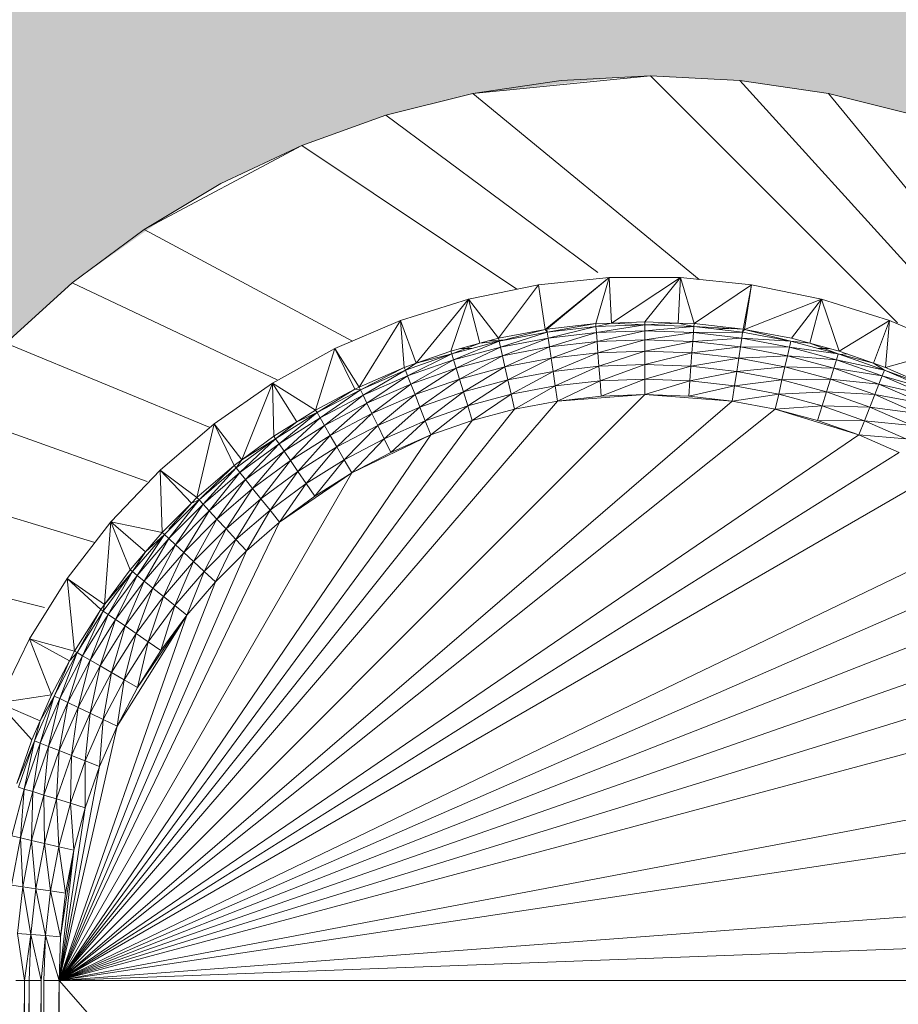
# Model space of a CAD drawing. Header units: metres. Extents: x -27.3 to 21, y -0.3 to 10.3.
# Tile 39 of 237: x 8.0191 to 8.0794, y 2.3929 to 2.4604. Entities that reach past the tile are written whole.
import ezdxf

# ---------------------------------------------------------------- set-up
doc = ezdxf.new("R2010")
doc.units = ezdxf.units.M
doc.layers.add('E-LITE-EQPM', color=7, linetype='Continuous', lineweight=5)
doc.layers.add('I-WALL', color=7, linetype='Continuous', lineweight=5)

# ---------------------------------------------------------------- blocks, each defined once
blk = doc.blocks.new('LUMINARIA TIPO TARTARUGA DE SOBREPOR - Areno _1 x LED Modul 840_ 500 lm_ 840_-2275436-FACHADA 03')
at = {"layer": 'E-LITE-EQPM'}
for p, q in [((13.27021, 2.456557), (13.258017, 2.455356)), ((13.27021, 2.456557), (13.264084, 2.456256)), ((13.276336, 2.456256), (13.27021, 2.456557)), ((13.27021, 2.456557), (13.287138, 2.439629)), ((13.264084, 2.456256), (13.258017, 2.455356)), ((13.276336, 2.456256), (13.282403, 2.455356)), ((13.276336, 2.456256), (13.29494, 2.43573)), ((13.252067, 2.453865), (13.258017, 2.455356)), ((13.258017, 2.455356), (13.273541, 2.442615)), ((13.282403, 2.455356), (13.288353, 2.453865)), ((13.282403, 2.455356), (13.33271, 2.394057)), ((13.252067, 2.453865), (13.246293, 2.451799)), ((13.252067, 2.453865), (13.266598, 2.443089)), ((13.246293, 2.451799), (13.235487, 2.446024)), ((13.240748, 2.449177), (13.246293, 2.451799)), ((13.246293, 2.451799), (13.261039, 2.441946)), ((13.240748, 2.449177), (13.235487, 2.446024)), ((13.235487, 2.446024), (13.230561, 2.44237)), ((13.235487, 2.446024), (13.249771, 2.438389)), ((13.230561, 2.44237), (13.226016, 2.438251)), ((13.230561, 2.44237), (13.244616, 2.435722)), ((13.267381, 2.442745), (13.262519, 2.44225)), ((13.267381, 2.442745), (13.262989, 2.439182)), ((13.263096, 2.439202), (13.267381, 2.442745)), ((13.266451, 2.43958), (13.267381, 2.442745)), ((13.267381, 2.442745), (13.272269, 2.442745)), ((13.267539, 2.439621), (13.267381, 2.442745)), ((13.267539, 2.439621), (13.272269, 2.442745)), ((13.269825, 2.439706), (13.272269, 2.442745)), ((13.272111, 2.439621), (13.272269, 2.442745)), ((13.277131, 2.44225), (13.272269, 2.442745)), ((13.273199, 2.43958), (13.272269, 2.442745)), ((13.257731, 2.441266), (13.262519, 2.44225)), ((13.259778, 2.438574), (13.262519, 2.44225)), ((13.262519, 2.44225), (13.262989, 2.439182)), ((13.277131, 2.44225), (13.273199, 2.43958)), ((13.276554, 2.439202), (13.277131, 2.44225)), ((13.277131, 2.44225), (13.276661, 2.439182)), ((13.281919, 2.441266), (13.277131, 2.44225)), ((13.253068, 2.439803), (13.257731, 2.441266)), ((13.254152, 2.436873), (13.257731, 2.441266)), ((13.256517, 2.437701), (13.257731, 2.441266)), ((13.259778, 2.438574), (13.257731, 2.441266)), ((13.257731, 2.441266), (13.258516, 2.438236)), ((13.281919, 2.441266), (13.276661, 2.439182)), ((13.281919, 2.441266), (13.279872, 2.438574)), ((13.281919, 2.441266), (13.281134, 2.438236)), ((13.286583, 2.439803), (13.281919, 2.441266)), ((13.283133, 2.437701), (13.281919, 2.441266)), ((13.253068, 2.439803), (13.248576, 2.437876)), ((13.253068, 2.439803), (13.250235, 2.435235)), ((13.25333, 2.436585), (13.253068, 2.439803)), ((13.253068, 2.439803), (13.254152, 2.436873)), ((13.267539, 2.439621), (13.269825, 2.439706)), ((13.269825, 2.439706), (13.272111, 2.439621)), ((13.269825, 2.439706), (13.269825, 2.439503)), ((13.286583, 2.439803), (13.283133, 2.437701)), ((13.286583, 2.439803), (13.285498, 2.436873)), ((13.286583, 2.439803), (13.28632, 2.436585)), ((13.291074, 2.437876), (13.286583, 2.439803)), ((13.259778, 2.438574), (13.262989, 2.439182)), ((13.259823, 2.438376), (13.262989, 2.439182)), ((13.263126, 2.439001), (13.259823, 2.438376)), ((13.263126, 2.439001), (13.259916, 2.43797)), ((13.263126, 2.439001), (13.262989, 2.439182)), ((13.263096, 2.439202), (13.266451, 2.43958)), ((13.263096, 2.439202), (13.263126, 2.439001)), ((13.266451, 2.43958), (13.263126, 2.439001)), ((13.263126, 2.439001), (13.266466, 2.439378)), ((13.263126, 2.439001), (13.263188, 2.438589)), ((13.263188, 2.438589), (13.266466, 2.439378)), ((13.263188, 2.438589), (13.266497, 2.438962)), ((13.263279, 2.437984), (13.266497, 2.438962)), ((13.266451, 2.43958), (13.267539, 2.439621)), ((13.266451, 2.43958), (13.266466, 2.439378)), ((13.267539, 2.439621), (13.266466, 2.439378)), ((13.266466, 2.439378), (13.269825, 2.439503)), ((13.266466, 2.439378), (13.266497, 2.438962)), ((13.269825, 2.439503), (13.266497, 2.438962)), ((13.269825, 2.439086), (13.266497, 2.438962)), ((13.266543, 2.438352), (13.266497, 2.438962)), ((13.266543, 2.438352), (13.269825, 2.439086)), ((13.267539, 2.439621), (13.269825, 2.439503)), ((13.272111, 2.439621), (13.269825, 2.439503)), ((13.269825, 2.439503), (13.273184, 2.439378)), ((13.269825, 2.439503), (13.269825, 2.439086)), ((13.273184, 2.439378), (13.269825, 2.439086)), ((13.269825, 2.439086), (13.273153, 2.438962)), ((13.269825, 2.439086), (13.269825, 2.438474)), ((13.273153, 2.438962), (13.269825, 2.438474)), ((13.273199, 2.43958), (13.272111, 2.439621)), ((13.272111, 2.439621), (13.273184, 2.439378)), ((13.273153, 2.438962), (13.273107, 2.438352)), ((13.273184, 2.439378), (13.273153, 2.438962)), ((13.273153, 2.438962), (13.276524, 2.439001)), ((13.273153, 2.438962), (13.276462, 2.438589)), ((13.273199, 2.43958), (13.273184, 2.439378)), ((13.276554, 2.439202), (13.273184, 2.439378)), ((13.273184, 2.439378), (13.276524, 2.439001)), ((13.276554, 2.439202), (13.273199, 2.43958)), ((13.275988, 2.439266), (13.274738, 2.439203)), ((13.276524, 2.439001), (13.276462, 2.438589)), ((13.276554, 2.439202), (13.276524, 2.439001)), ((13.276524, 2.439001), (13.276661, 2.439182)), ((13.279827, 2.438376), (13.276524, 2.439001)), ((13.279872, 2.438574), (13.276661, 2.439182)), ((13.279827, 2.438376), (13.276661, 2.439182)), ((13.256577, 2.437507), (13.259823, 2.438376)), ((13.2567, 2.437108), (13.259823, 2.438376)), ((13.259778, 2.438574), (13.258516, 2.438236)), ((13.258516, 2.438236), (13.259823, 2.438376)), ((13.260327, 2.438472), (13.259177, 2.438413)), ((13.259778, 2.438574), (13.259823, 2.438376)), ((13.259916, 2.43797), (13.259823, 2.438376)), ((13.259916, 2.43797), (13.263188, 2.438589)), ((13.260052, 2.437373), (13.263188, 2.438589)), ((13.263188, 2.438589), (13.263279, 2.437984)), ((13.266543, 2.438352), (13.263279, 2.437984)), ((13.263396, 2.437213), (13.266543, 2.438352)), ((13.266543, 2.438352), (13.269825, 2.438474)), ((13.266543, 2.438352), (13.266601, 2.437574)), ((13.269825, 2.438474), (13.266601, 2.437574)), ((13.269825, 2.438474), (13.269825, 2.437695)), ((13.269825, 2.438474), (13.273107, 2.438352)), ((13.269825, 2.437695), (13.273107, 2.438352)), ((13.273049, 2.437574), (13.273107, 2.438352)), ((13.276462, 2.438589), (13.273107, 2.438352)), ((13.273107, 2.438352), (13.276371, 2.437984)), ((13.276462, 2.438589), (13.276371, 2.437984)), ((13.279827, 2.438376), (13.276462, 2.438589)), ((13.276462, 2.438589), (13.279734, 2.43797)), ((13.279827, 2.438376), (13.279734, 2.43797)), ((13.281134, 2.438236), (13.279827, 2.438376)), ((13.279827, 2.438376), (13.283073, 2.437507)), ((13.281134, 2.438236), (13.279872, 2.438574)), ((13.226016, 2.438251), (13.239954, 2.432477)), ((13.248576, 2.437876), (13.244303, 2.435504)), ((13.248576, 2.437876), (13.24725, 2.433658)), ((13.249947, 2.435083), (13.248576, 2.437876)), ((13.248576, 2.437876), (13.250235, 2.435235)), ((13.254152, 2.436873), (13.256517, 2.437701)), ((13.256517, 2.437701), (13.258516, 2.438236)), ((13.256517, 2.437701), (13.256577, 2.437507)), ((13.258516, 2.438236), (13.256577, 2.437507)), ((13.259916, 2.43797), (13.2567, 2.437108)), ((13.25688, 2.436523), (13.259916, 2.43797)), ((13.257955, 2.437876), (13.257171, 2.437876)), ((13.260052, 2.437373), (13.259916, 2.43797)), ((13.260052, 2.437373), (13.263279, 2.437984)), ((13.260226, 2.436613), (13.263279, 2.437984)), ((13.263396, 2.437213), (13.263279, 2.437984)), ((13.266601, 2.437574), (13.269825, 2.437695)), ((13.26667, 2.436664), (13.269825, 2.437695)), ((13.269825, 2.436782), (13.269825, 2.437695)), ((13.269825, 2.437695), (13.273049, 2.437574)), ((13.273049, 2.437574), (13.276371, 2.437984)), ((13.276254, 2.437213), (13.276371, 2.437984)), ((13.279598, 2.437373), (13.276371, 2.437984)), ((13.276371, 2.437984), (13.279734, 2.43797)), ((13.279598, 2.437373), (13.279734, 2.43797)), ((13.283073, 2.437507), (13.279734, 2.43797)), ((13.28295, 2.437108), (13.279734, 2.43797)), ((13.283133, 2.437701), (13.281134, 2.438236)), ((13.281134, 2.438236), (13.283073, 2.437507)), ((13.282479, 2.437876), (13.281695, 2.437876)), ((13.283133, 2.437701), (13.285498, 2.436873)), ((13.291074, 2.437876), (13.28632, 2.436585)), ((13.253404, 2.436396), (13.256577, 2.437507)), ((13.253557, 2.436008), (13.256577, 2.437507)), ((13.253557, 2.436008), (13.2567, 2.437108)), ((13.25378, 2.435439), (13.2567, 2.437108)), ((13.254152, 2.436873), (13.256577, 2.437507)), ((13.2567, 2.437108), (13.256577, 2.437507)), ((13.25688, 2.436523), (13.2567, 2.437108)), ((13.25688, 2.436523), (13.260052, 2.437373)), ((13.260052, 2.437373), (13.25711, 2.435778)), ((13.260052, 2.437373), (13.260226, 2.436613)), ((13.263396, 2.437213), (13.260226, 2.436613)), ((13.263396, 2.437213), (13.260429, 2.435723)), ((13.263396, 2.437213), (13.266601, 2.437574)), ((13.263396, 2.437213), (13.263532, 2.43631)), ((13.266601, 2.437574), (13.263532, 2.43631)), ((13.266601, 2.437574), (13.26667, 2.436664)), ((13.269825, 2.436782), (13.273049, 2.437574)), ((13.272981, 2.436664), (13.273049, 2.437574)), ((13.272981, 2.436664), (13.276254, 2.437213)), ((13.276254, 2.437213), (13.273049, 2.437574)), ((13.276254, 2.437213), (13.276118, 2.43631)), ((13.276254, 2.437213), (13.279598, 2.437373)), ((13.279424, 2.436613), (13.276254, 2.437213)), ((13.279424, 2.436613), (13.279598, 2.437373)), ((13.279598, 2.437373), (13.28295, 2.437108)), ((13.279598, 2.437373), (13.28277, 2.436523)), ((13.28295, 2.437108), (13.28277, 2.436523)), ((13.283073, 2.437507), (13.28295, 2.437108)), ((13.28295, 2.437108), (13.286246, 2.436396)), ((13.28295, 2.437108), (13.286094, 2.436008)), ((13.283073, 2.437507), (13.286246, 2.436396)), ((13.283073, 2.437507), (13.285498, 2.436873)), ((13.283701, 2.437502), (13.283073, 2.43747)), ((13.25333, 2.436585), (13.250235, 2.435235)), ((13.25333, 2.436585), (13.250323, 2.435052)), ((13.250323, 2.435052), (13.253404, 2.436396)), ((13.253404, 2.436396), (13.250504, 2.434677)), ((13.25333, 2.436585), (13.254152, 2.436873)), ((13.25333, 2.436585), (13.253404, 2.436396)), ((13.254152, 2.436873), (13.253404, 2.436396)), ((13.253404, 2.436396), (13.253557, 2.436008)), ((13.25688, 2.436523), (13.25378, 2.435439)), ((13.25688, 2.436523), (13.254065, 2.434713)), ((13.25688, 2.436523), (13.25711, 2.435778)), ((13.260226, 2.436613), (13.25711, 2.435778)), ((13.260226, 2.436613), (13.257379, 2.434906)), ((13.260226, 2.436613), (13.260429, 2.435723)), ((13.260429, 2.435723), (13.263532, 2.43631)), ((13.260653, 2.434744), (13.263532, 2.43631)), ((13.263532, 2.43631), (13.26667, 2.436664)), ((13.263532, 2.43631), (13.263681, 2.435317)), ((13.263681, 2.435317), (13.26667, 2.436664)), ((13.269825, 2.436782), (13.26667, 2.436664)), ((13.266745, 2.435662), (13.26667, 2.436664)), ((13.266745, 2.435662), (13.269825, 2.436782)), ((13.269825, 2.436782), (13.272981, 2.436664)), ((13.269825, 2.436782), (13.269825, 2.435777)), ((13.272981, 2.436664), (13.269825, 2.435777)), ((13.272981, 2.436664), (13.272905, 2.435662)), ((13.272905, 2.435662), (13.276118, 2.43631)), ((13.272981, 2.436664), (13.276118, 2.43631)), ((13.276118, 2.43631), (13.275969, 2.435317)), ((13.279424, 2.436613), (13.276118, 2.43631)), ((13.276118, 2.43631), (13.279221, 2.435723)), ((13.279424, 2.436613), (13.279221, 2.435723)), ((13.279424, 2.436613), (13.28277, 2.436523)), ((13.279424, 2.436613), (13.28254, 2.435778)), ((13.28277, 2.436523), (13.28254, 2.435778)), ((13.28277, 2.436523), (13.28587, 2.435439)), ((13.28277, 2.436523), (13.286094, 2.436008)), ((13.286246, 2.436396), (13.285498, 2.436873)), ((13.28632, 2.436585), (13.285498, 2.436873)), ((13.286246, 2.436396), (13.286094, 2.436008)), ((13.289415, 2.435235), (13.286246, 2.436396)), ((13.289327, 2.435052), (13.286246, 2.436396)), ((13.289415, 2.435235), (13.28632, 2.436585)), ((13.253557, 2.436008), (13.250504, 2.434677)), ((13.253557, 2.436008), (13.25077, 2.434125)), ((13.253557, 2.436008), (13.25378, 2.435439)), ((13.254065, 2.434713), (13.25711, 2.435778)), ((13.254398, 2.433863), (13.25711, 2.435778)), ((13.257379, 2.434906), (13.25711, 2.435778)), ((13.260429, 2.435723), (13.257379, 2.434906)), ((13.257675, 2.433946), (13.260429, 2.435723)), ((13.260653, 2.434744), (13.260429, 2.435723)), ((13.266745, 2.435662), (13.263681, 2.435317)), ((13.263838, 2.434277), (13.266745, 2.435662)), ((13.266745, 2.435662), (13.269825, 2.435777)), ((13.266823, 2.434613), (13.266745, 2.435662)), ((13.266823, 2.434613), (13.269825, 2.435777)), ((13.269825, 2.434726), (13.269825, 2.435777)), ((13.269825, 2.435777), (13.272905, 2.435662)), ((13.269825, 2.434726), (13.272905, 2.435662)), ((13.272905, 2.435662), (13.272827, 2.434613)), ((13.272905, 2.435662), (13.275969, 2.435317)), ((13.279221, 2.435723), (13.275969, 2.435317)), ((13.279221, 2.435723), (13.278997, 2.434744)), ((13.28254, 2.435778), (13.279221, 2.435723)), ((13.279221, 2.435723), (13.282271, 2.434906)), ((13.28254, 2.435778), (13.282271, 2.434906)), ((13.28587, 2.435439), (13.28254, 2.435778)), ((13.28254, 2.435778), (13.285585, 2.434713)), ((13.28587, 2.435439), (13.286094, 2.436008)), ((13.289327, 2.435052), (13.286094, 2.436008)), ((13.286094, 2.436008), (13.289146, 2.434677)), ((13.244303, 2.435504), (13.240291, 2.432712)), ((13.244303, 2.435504), (13.2422, 2.430244)), ((13.244391, 2.431861), (13.244303, 2.435504)), ((13.244303, 2.435504), (13.24725, 2.433658)), ((13.244303, 2.435504), (13.245959, 2.432846)), ((13.249947, 2.435083), (13.24725, 2.433658)), ((13.249947, 2.435083), (13.247352, 2.433482)), ((13.247352, 2.433482), (13.250323, 2.435052)), ((13.24756, 2.433121), (13.250323, 2.435052)), ((13.249947, 2.435083), (13.250235, 2.435235)), ((13.249947, 2.435083), (13.250323, 2.435052)), ((13.250323, 2.435052), (13.250235, 2.435235)), ((13.250323, 2.435052), (13.250504, 2.434677)), ((13.25077, 2.434125), (13.25378, 2.435439)), ((13.251108, 2.433423), (13.25378, 2.435439)), ((13.254065, 2.434713), (13.25378, 2.435439)), ((13.260653, 2.434744), (13.263681, 2.435317)), ((13.260887, 2.433718), (13.263681, 2.435317)), ((13.263838, 2.434277), (13.263681, 2.435317)), ((13.275969, 2.435317), (13.272827, 2.434613)), ((13.275812, 2.434277), (13.275969, 2.435317)), ((13.275969, 2.435317), (13.278997, 2.434744)), ((13.28587, 2.435439), (13.285585, 2.434713)), ((13.28888, 2.434125), (13.28587, 2.435439)), ((13.28587, 2.435439), (13.289146, 2.434677)), ((13.229656, 2.394557), (13.269825, 2.434726)), ((13.275812, 2.434277), (13.229656, 2.394557)), ((13.229656, 2.394557), (13.263838, 2.434277)), ((13.24756, 2.433121), (13.250504, 2.434677)), ((13.250504, 2.434677), (13.247866, 2.432591)), ((13.25077, 2.434125), (13.250504, 2.434677)), ((13.251108, 2.433423), (13.254065, 2.434713)), ((13.251504, 2.4326), (13.254065, 2.434713)), ((13.254065, 2.434713), (13.254398, 2.433863)), ((13.254398, 2.433863), (13.257379, 2.434906)), ((13.254766, 2.432928), (13.257379, 2.434906)), ((13.257675, 2.433946), (13.257379, 2.434906)), ((13.257675, 2.433946), (13.260653, 2.434744)), ((13.257985, 2.432941), (13.260653, 2.434744)), ((13.260653, 2.434744), (13.260887, 2.433718)), ((13.263838, 2.434277), (13.260887, 2.433718)), ((13.263838, 2.434277), (13.269825, 2.434726)), ((13.263838, 2.434277), (13.266823, 2.434613)), ((13.266823, 2.434613), (13.269825, 2.434726)), ((13.275812, 2.434277), (13.269825, 2.434726)), ((13.269825, 2.434726), (13.272827, 2.434613)), ((13.275812, 2.434277), (13.272827, 2.434613)), ((13.275812, 2.434277), (13.278997, 2.434744)), ((13.275812, 2.434277), (13.278763, 2.433718)), ((13.278763, 2.433718), (13.278997, 2.434744)), ((13.278997, 2.434744), (13.282271, 2.434906)), ((13.281975, 2.433946), (13.278997, 2.434744)), ((13.281975, 2.433946), (13.282271, 2.434906)), ((13.285252, 2.433863), (13.282271, 2.434906)), ((13.282271, 2.434906), (13.285585, 2.434713)), ((13.285252, 2.433863), (13.285585, 2.434713)), ((13.28888, 2.434125), (13.285585, 2.434713)), ((13.288542, 2.433423), (13.285585, 2.434713)), ((13.221897, 2.433706), (13.235698, 2.428768)), ((13.278763, 2.433718), (13.229656, 2.394557)), ((13.229656, 2.394557), (13.260887, 2.433718)), ((13.24725, 2.433658), (13.245959, 2.432846)), ((13.247352, 2.433482), (13.24725, 2.433658)), ((13.25077, 2.434125), (13.247866, 2.432591)), ((13.25077, 2.434125), (13.248256, 2.431915)), ((13.251108, 2.433423), (13.25077, 2.434125)), ((13.251504, 2.4326), (13.254398, 2.433863)), ((13.25194, 2.431695), (13.254398, 2.433863)), ((13.254766, 2.432928), (13.254398, 2.433863)), ((13.254766, 2.432928), (13.257675, 2.433946)), ((13.25515, 2.431949), (13.257675, 2.433946)), ((13.257675, 2.433946), (13.257985, 2.432941)), ((13.257985, 2.432941), (13.260887, 2.433718)), ((13.278763, 2.433718), (13.281975, 2.433946)), ((13.278763, 2.433718), (13.2845, 2.431949)), ((13.278763, 2.433718), (13.281665, 2.432941)), ((13.281975, 2.433946), (13.281665, 2.432941)), ((13.281975, 2.433946), (13.284885, 2.432928)), ((13.281975, 2.433946), (13.285252, 2.433863)), ((13.284885, 2.432928), (13.285252, 2.433863)), ((13.285252, 2.433863), (13.288146, 2.4326)), ((13.285252, 2.433863), (13.288542, 2.433423)), ((13.229656, 2.394557), (13.257985, 2.432941)), ((13.247352, 2.433482), (13.244506, 2.431693)), ((13.244741, 2.431349), (13.247352, 2.433482)), ((13.244741, 2.431349), (13.24756, 2.433121)), ((13.245085, 2.430843), (13.24756, 2.433121)), ((13.247352, 2.433482), (13.245959, 2.432846)), ((13.247352, 2.433482), (13.24756, 2.433121)), ((13.24756, 2.433121), (13.247866, 2.432591)), ((13.251108, 2.433423), (13.248256, 2.431915)), ((13.248712, 2.431125), (13.251108, 2.433423)), ((13.251108, 2.433423), (13.251504, 2.4326)), ((13.25194, 2.431695), (13.254766, 2.432928)), ((13.252396, 2.430748), (13.254766, 2.432928)), ((13.25515, 2.431949), (13.254766, 2.432928)), ((13.25515, 2.431949), (13.257985, 2.432941)), ((13.2845, 2.431949), (13.281665, 2.432941)), ((13.284885, 2.432928), (13.281665, 2.432941)), ((13.284885, 2.432928), (13.2845, 2.431949)), ((13.284885, 2.432928), (13.288146, 2.4326)), ((13.284885, 2.432928), (13.28771, 2.431695)), ((13.236582, 2.429528), (13.240291, 2.432712)), ((13.239115, 2.427654), (13.240291, 2.432712)), ((13.241675, 2.429856), (13.240291, 2.432712)), ((13.240291, 2.432712), (13.2422, 2.430244)), ((13.244391, 2.431861), (13.245959, 2.432846)), ((13.244506, 2.431693), (13.245959, 2.432846)), ((13.245085, 2.430843), (13.247866, 2.432591)), ((13.245525, 2.430199), (13.247866, 2.432591)), ((13.247866, 2.432591), (13.248256, 2.431915)), ((13.248712, 2.431125), (13.251504, 2.4326)), ((13.249215, 2.430255), (13.251504, 2.4326)), ((13.25194, 2.431695), (13.251504, 2.4326)), ((13.229656, 2.394557), (13.25515, 2.431949)), ((13.229656, 2.394557), (13.2845, 2.431949)), ((13.241801, 2.429697), (13.244506, 2.431693)), ((13.242061, 2.429371), (13.244506, 2.431693)), ((13.244391, 2.431861), (13.2422, 2.430244)), ((13.2422, 2.430244), (13.244506, 2.431693)), ((13.244391, 2.431861), (13.244506, 2.431693)), ((13.244741, 2.431349), (13.244506, 2.431693)), ((13.245525, 2.430199), (13.248256, 2.431915)), ((13.248256, 2.431915), (13.246039, 2.429445)), ((13.248712, 2.431125), (13.248256, 2.431915)), ((13.249215, 2.430255), (13.25194, 2.431695)), ((13.249741, 2.429344), (13.25515, 2.431949)), ((13.249741, 2.429344), (13.25194, 2.431695)), ((13.25194, 2.431695), (13.252396, 2.430748)), ((13.25515, 2.431949), (13.252396, 2.430748)), ((13.287254, 2.430748), (13.2845, 2.431949)), ((13.2845, 2.431949), (13.28771, 2.431695)), ((13.244741, 2.431349), (13.242061, 2.429371)), ((13.244741, 2.431349), (13.242443, 2.428893)), ((13.245085, 2.430843), (13.244741, 2.431349)), ((13.248712, 2.431125), (13.246039, 2.429445)), ((13.246605, 2.428615), (13.248712, 2.431125)), ((13.249215, 2.430255), (13.248712, 2.431125)), ((13.229656, 2.394557), (13.287254, 2.430748)), ((13.241675, 2.429856), (13.2422, 2.430244)), ((13.241801, 2.429697), (13.2422, 2.430244)), ((13.245085, 2.430843), (13.242443, 2.428893)), ((13.245085, 2.430843), (13.242929, 2.428283)), ((13.242929, 2.428283), (13.245525, 2.430199)), ((13.243498, 2.42757), (13.245525, 2.430199)), ((13.245085, 2.430843), (13.245525, 2.430199)), ((13.245525, 2.430199), (13.246039, 2.429445)), ((13.246605, 2.428615), (13.249215, 2.430255)), ((13.249215, 2.430255), (13.247197, 2.427746)), ((13.249741, 2.429344), (13.249215, 2.430255)), ((13.249741, 2.429344), (13.252396, 2.430748)), ((13.236582, 2.429528), (13.233215, 2.425985)), ((13.239115, 2.427654), (13.236582, 2.429528)), ((13.236582, 2.429528), (13.236728, 2.425266)), ((13.236582, 2.429528), (13.23873, 2.427269)), ((13.239115, 2.427654), (13.241675, 2.429856)), ((13.241675, 2.429856), (13.239254, 2.427505)), ((13.239254, 2.427505), (13.241801, 2.429697)), ((13.241801, 2.429697), (13.239537, 2.427199)), ((13.241675, 2.429856), (13.241801, 2.429697)), ((13.241801, 2.429697), (13.242061, 2.429371)), ((13.289909, 2.429344), (13.229656, 2.394557)), ((13.249741, 2.429344), (13.229656, 2.394557)), ((13.242061, 2.429371), (13.239537, 2.427199)), ((13.242061, 2.429371), (13.239953, 2.426751)), ((13.239953, 2.426751), (13.242443, 2.428893)), ((13.240484, 2.426179), (13.242443, 2.428893)), ((13.242061, 2.429371), (13.242443, 2.428893)), ((13.242929, 2.428283), (13.242443, 2.428893)), ((13.243498, 2.42757), (13.246039, 2.429445)), ((13.246039, 2.429445), (13.244124, 2.426784)), ((13.249741, 2.429344), (13.24478, 2.425962)), ((13.246605, 2.428615), (13.246039, 2.429445)), ((13.249741, 2.429344), (13.247197, 2.427746)), ((13.218243, 2.42878), (13.23212, 2.424571)), ((13.242929, 2.428283), (13.240484, 2.426179)), ((13.241105, 2.42551), (13.242929, 2.428283)), ((13.242929, 2.428283), (13.243498, 2.42757)), ((13.246605, 2.428615), (13.244124, 2.426784)), ((13.24478, 2.425962), (13.246605, 2.428615)), ((13.246605, 2.428615), (13.247197, 2.427746)), ((13.239254, 2.427505), (13.236877, 2.425128)), ((13.237182, 2.424845), (13.239254, 2.427505)), ((13.239115, 2.427654), (13.23873, 2.427269)), ((13.239254, 2.427505), (13.23873, 2.427269)), ((13.239115, 2.427654), (13.239254, 2.427505)), ((13.239254, 2.427505), (13.239537, 2.427199)), ((13.241105, 2.42551), (13.243498, 2.42757)), ((13.241788, 2.424774), (13.243498, 2.42757)), ((13.243498, 2.42757), (13.244124, 2.426784)), ((13.24478, 2.425962), (13.247197, 2.427746)), ((13.236728, 2.425266), (13.23873, 2.427269)), ((13.237182, 2.424845), (13.239537, 2.427199)), ((13.23873, 2.427269), (13.237185, 2.425484)), ((13.237631, 2.424428), (13.239537, 2.427199)), ((13.239537, 2.427199), (13.239953, 2.426751)), ((13.237631, 2.424428), (13.239953, 2.426751)), ((13.238203, 2.423898), (13.239953, 2.426751)), ((13.238203, 2.423898), (13.240484, 2.426179)), ((13.238872, 2.423277), (13.240484, 2.426179)), ((13.239953, 2.426751), (13.240484, 2.426179)), ((13.241105, 2.42551), (13.240484, 2.426179)), ((13.241788, 2.424774), (13.244124, 2.426784)), ((13.244124, 2.426784), (13.242503, 2.424003)), ((13.24478, 2.425962), (13.244124, 2.426784)), ((13.229656, 2.394557), (13.29487, 2.425962)), ((13.229656, 2.394557), (13.24478, 2.425962)), ((13.230223, 2.42212), (13.233215, 2.425985)), ((13.233215, 2.425985), (13.232779, 2.420341)), ((13.236728, 2.425266), (13.233215, 2.425985)), ((13.235591, 2.423945), (13.233215, 2.425985)), ((13.234526, 2.422707), (13.233215, 2.425985)), ((13.238872, 2.423277), (13.241105, 2.42551)), ((13.239608, 2.422594), (13.241105, 2.42551)), ((13.241105, 2.42551), (13.241788, 2.424774)), ((13.24478, 2.425962), (13.242503, 2.424003)), ((13.234684, 2.422581), (13.236877, 2.425128)), ((13.23501, 2.422321), (13.236877, 2.425128)), ((13.23501, 2.422321), (13.237182, 2.424845)), ((13.235489, 2.421939), (13.237182, 2.424845)), ((13.236728, 2.425266), (13.235591, 2.423945)), ((13.235591, 2.423945), (13.236877, 2.425128)), ((13.236728, 2.425266), (13.236877, 2.425128)), ((13.237182, 2.424845), (13.236877, 2.425128)), ((13.237182, 2.424845), (13.237631, 2.424428)), ((13.235489, 2.421939), (13.237631, 2.424428)), ((13.237631, 2.424428), (13.236098, 2.421453)), ((13.237631, 2.424428), (13.238203, 2.423898)), ((13.239608, 2.422594), (13.241788, 2.424774)), ((13.240379, 2.421878), (13.241788, 2.424774)), ((13.241788, 2.424774), (13.242503, 2.424003)), ((13.21509, 2.423519), (13.228672, 2.420117)), ((13.229656, 2.394557), (13.297147, 2.424003)), ((13.229656, 2.394557), (13.242503, 2.424003)), ((13.235591, 2.423945), (13.234526, 2.422707)), ((13.235591, 2.423945), (13.234684, 2.422581)), ((13.238203, 2.423898), (13.236098, 2.421453)), ((13.238203, 2.423898), (13.236812, 2.420884)), ((13.238872, 2.423277), (13.238203, 2.423898)), ((13.240379, 2.421878), (13.242503, 2.424003)), ((13.238872, 2.423277), (13.236812, 2.420884)), ((13.238872, 2.423277), (13.237598, 2.420257)), ((13.238872, 2.423277), (13.239608, 2.422594)), ((13.230223, 2.42212), (13.227638, 2.417973)), ((13.232521, 2.41999), (13.230223, 2.42212)), ((13.230223, 2.42212), (13.230724, 2.417132)), ((13.230223, 2.42212), (13.232779, 2.420341)), ((13.232688, 2.419876), (13.234684, 2.422581)), ((13.234526, 2.422707), (13.232779, 2.420341)), ((13.232779, 2.420341), (13.234684, 2.422581)), ((13.233033, 2.419641), (13.234684, 2.422581)), ((13.23501, 2.422321), (13.233033, 2.419641)), ((13.233539, 2.419296), (13.23501, 2.422321)), ((13.234526, 2.422707), (13.234684, 2.422581)), ((13.23501, 2.422321), (13.234684, 2.422581)), ((13.23501, 2.422321), (13.235489, 2.421939)), ((13.239608, 2.422594), (13.237598, 2.420257)), ((13.23842, 2.419602), (13.239608, 2.422594)), ((13.240379, 2.421878), (13.239608, 2.422594)), ((13.240379, 2.421878), (13.229656, 2.394557)), ((13.229656, 2.394557), (13.299271, 2.421878)), ((13.233539, 2.419296), (13.235489, 2.421939)), ((13.234183, 2.418857), (13.235489, 2.421939)), ((13.234183, 2.418857), (13.236098, 2.421453)), ((13.234937, 2.418343), (13.236098, 2.421453)), ((13.235489, 2.421939), (13.236098, 2.421453)), ((13.236812, 2.420884), (13.236098, 2.421453)), ((13.240379, 2.421878), (13.23842, 2.419602)), ((13.234937, 2.418343), (13.236812, 2.420884)), ((13.236812, 2.420884), (13.235767, 2.417777)), ((13.236812, 2.420884), (13.237598, 2.420257)), ((13.232521, 2.41999), (13.232779, 2.420341)), ((13.232688, 2.419876), (13.232779, 2.420341)), ((13.235767, 2.417777), (13.237598, 2.420257)), ((13.236636, 2.417185), (13.237598, 2.420257)), ((13.23842, 2.419602), (13.237598, 2.420257)), ((13.23842, 2.419602), (13.229656, 2.394557)), ((13.229656, 2.394557), (13.30123, 2.419602)), ((13.232521, 2.41999), (13.230724, 2.417132)), ((13.232521, 2.41999), (13.2309, 2.41703)), ((13.232688, 2.419876), (13.2309, 2.41703)), ((13.231261, 2.416822), (13.232688, 2.419876)), ((13.231261, 2.416822), (13.233033, 2.419641)), ((13.233033, 2.419641), (13.231791, 2.416516)), ((13.232521, 2.41999), (13.232688, 2.419876)), ((13.232688, 2.419876), (13.233033, 2.419641)), ((13.233539, 2.419296), (13.233033, 2.419641)), ((13.23842, 2.419602), (13.233634, 2.411985)), ((13.23842, 2.419602), (13.235038, 2.414641)), ((13.23842, 2.419602), (13.236636, 2.417185)), ((13.233539, 2.419296), (13.231791, 2.416516)), ((13.233539, 2.419296), (13.232467, 2.416126)), ((13.234183, 2.418857), (13.232467, 2.416126)), ((13.233257, 2.415669), (13.234183, 2.418857)), ((13.233539, 2.419296), (13.234183, 2.418857)), ((13.234183, 2.418857), (13.234937, 2.418343)), ((13.233257, 2.415669), (13.234937, 2.418343)), ((13.234127, 2.415167), (13.234937, 2.418343)), ((13.234937, 2.418343), (13.235767, 2.417777)), ((13.227638, 2.417973), (13.225485, 2.413584)), ((13.227638, 2.417973), (13.230724, 2.417132)), ((13.227638, 2.417973), (13.230368, 2.416458)), ((13.227638, 2.417973), (13.229147, 2.414146)), ((13.234127, 2.415167), (13.235767, 2.417777)), ((13.235767, 2.417777), (13.235038, 2.414641)), ((13.235767, 2.417777), (13.236636, 2.417185)), ((13.2309, 2.41703), (13.22933, 2.414058)), ((13.229656, 2.394557), (13.303014, 2.417185)), ((13.229705, 2.413877), (13.2309, 2.41703)), ((13.229705, 2.413877), (13.231261, 2.416822)), ((13.230257, 2.413612), (13.231261, 2.416822)), ((13.230724, 2.417132), (13.230368, 2.416458)), ((13.2309, 2.41703), (13.230368, 2.416458)), ((13.230724, 2.417132), (13.2309, 2.41703)), ((13.231261, 2.416822), (13.2309, 2.41703)), ((13.231261, 2.416822), (13.231791, 2.416516)), ((13.235038, 2.414641), (13.236636, 2.417185)), ((13.230368, 2.416458), (13.229147, 2.414146)), ((13.230368, 2.416458), (13.22933, 2.414058)), ((13.230257, 2.413612), (13.231791, 2.416516)), ((13.230959, 2.413274), (13.231791, 2.416516)), ((13.230959, 2.413274), (13.232467, 2.416126)), ((13.231781, 2.412878), (13.232467, 2.416126)), ((13.232467, 2.416126), (13.231791, 2.416516)), ((13.233257, 2.415669), (13.232467, 2.416126)), ((13.233257, 2.415669), (13.231781, 2.412878)), ((13.233257, 2.415669), (13.232687, 2.412442)), ((13.233257, 2.415669), (13.234127, 2.415167)), ((13.232687, 2.412442), (13.234127, 2.415167)), ((13.233634, 2.411985), (13.234127, 2.415167)), ((13.234127, 2.415167), (13.235038, 2.414641)), ((13.225485, 2.413584), (13.229147, 2.414146)), ((13.227985, 2.410978), (13.22933, 2.414058)), ((13.228363, 2.412349), (13.229147, 2.414146)), ((13.228363, 2.412349), (13.22933, 2.414058)), ((13.228373, 2.410825), (13.22933, 2.414058)), ((13.229705, 2.413877), (13.22933, 2.414058)), ((13.229656, 2.394557), (13.304612, 2.414641)), ((13.233634, 2.411985), (13.235038, 2.414641)), ((13.227796, 2.411052), (13.225485, 2.413584)), ((13.225485, 2.413584), (13.228363, 2.412349)), ((13.229705, 2.413877), (13.228373, 2.410825)), ((13.228943, 2.410602), (13.229705, 2.413877)), ((13.228943, 2.410602), (13.230257, 2.413612)), ((13.229669, 2.410317), (13.230257, 2.413612)), ((13.229705, 2.413877), (13.230257, 2.413612)), ((13.230257, 2.413612), (13.230959, 2.413274)), ((13.229669, 2.410317), (13.230959, 2.413274)), ((13.230959, 2.413274), (13.230519, 2.409983)), ((13.230519, 2.409983), (13.231781, 2.412878)), ((13.230959, 2.413274), (13.231781, 2.412878)), ((13.231454, 2.409616), (13.231781, 2.412878)), ((13.232687, 2.412442), (13.231781, 2.412878)), ((13.227796, 2.411052), (13.228363, 2.412349)), ((13.228363, 2.412349), (13.227985, 2.410978)), ((13.229656, 2.394557), (13.233634, 2.411985)), ((13.231454, 2.409616), (13.232687, 2.412442)), ((13.232433, 2.409232), (13.232687, 2.412442)), ((13.232433, 2.409232), (13.233634, 2.411985)), ((13.232687, 2.412442), (13.233634, 2.411985)), ((13.227796, 2.411052), (13.226753, 2.40807)), ((13.226753, 2.40807), (13.227985, 2.410978)), ((13.226875, 2.407805), (13.227985, 2.410978)), ((13.227274, 2.407682), (13.227985, 2.410978)), ((13.227274, 2.407682), (13.228373, 2.410825)), ((13.227858, 2.407502), (13.228373, 2.410825)), ((13.227985, 2.410978), (13.228373, 2.410825)), ((13.228943, 2.410602), (13.228373, 2.410825)), ((13.228943, 2.410602), (13.227858, 2.407502)), ((13.228943, 2.410602), (13.228604, 2.407272)), ((13.228604, 2.407272), (13.229669, 2.410317)), ((13.228943, 2.410602), (13.229669, 2.410317)), ((13.229476, 2.407003), (13.229669, 2.410317)), ((13.229476, 2.407003), (13.230519, 2.409983)), ((13.229669, 2.410317), (13.230519, 2.409983)), ((13.230519, 2.409983), (13.230436, 2.406707)), ((13.231454, 2.409616), (13.230519, 2.409983)), ((13.231454, 2.409616), (13.230436, 2.406707)), ((13.231441, 2.406397), (13.231454, 2.409616)), ((13.232433, 2.409232), (13.231454, 2.409616)), ((13.229656, 2.394557), (13.232433, 2.409232)), ((13.229656, 2.394557), (13.307217, 2.409232)), ((13.231441, 2.406397), (13.232433, 2.409232)), ((13.226412, 2.404466), (13.227274, 2.407682)), ((13.226875, 2.407805), (13.227274, 2.407682)), ((13.227008, 2.404329), (13.227274, 2.407682)), ((13.227008, 2.404329), (13.227858, 2.407502)), ((13.227858, 2.407502), (13.227274, 2.407682)), ((13.227769, 2.404156), (13.227858, 2.407502)), ((13.227769, 2.404156), (13.228604, 2.407272)), ((13.228604, 2.407272), (13.227858, 2.407502)), ((13.228658, 2.403953), (13.228604, 2.407272)), ((13.228604, 2.407272), (13.229476, 2.407003)), ((13.228658, 2.403953), (13.229476, 2.407003)), ((13.229476, 2.407003), (13.230436, 2.406707)), ((13.229476, 2.407003), (13.229638, 2.403729)), ((13.230436, 2.406707), (13.229638, 2.403729)), ((13.231441, 2.406397), (13.230436, 2.406707)), ((13.230436, 2.406707), (13.230663, 2.403495)), ((13.229656, 2.394557), (13.231441, 2.406397)), ((13.229656, 2.394557), (13.308209, 2.406397)), ((13.231441, 2.406397), (13.230663, 2.403495)), ((13.226398, 2.401102), (13.227008, 2.404329)), ((13.226412, 2.404466), (13.227008, 2.404329)), ((13.227769, 2.404156), (13.227008, 2.404329)), ((13.227169, 2.400986), (13.227008, 2.404329)), ((13.227769, 2.404156), (13.227169, 2.400986)), ((13.228071, 2.40085), (13.227769, 2.404156)), ((13.228658, 2.403953), (13.227769, 2.404156)), ((13.228071, 2.40085), (13.228658, 2.403953)), ((13.229065, 2.4007), (13.228658, 2.403953)), ((13.228658, 2.403953), (13.229638, 2.403729)), ((13.229065, 2.4007), (13.229638, 2.403729)), ((13.230105, 2.400544), (13.229638, 2.403729)), ((13.230663, 2.403495), (13.229638, 2.403729)), ((13.229656, 2.394557), (13.230663, 2.403495)), ((13.229769, 2.397559), (13.230663, 2.403495)), ((13.230105, 2.400544), (13.230663, 2.403495)), ((13.226398, 2.401102), (13.227169, 2.400986)), ((13.226808, 2.39778), (13.227169, 2.400986)), ((13.228071, 2.40085), (13.227169, 2.400986)), ((13.227718, 2.397712), (13.227169, 2.400986)), ((13.228071, 2.40085), (13.227718, 2.397712)), ((13.22872, 2.397637), (13.228071, 2.40085)), ((13.229065, 2.4007), (13.228071, 2.40085)), ((13.22872, 2.397637), (13.229065, 2.4007)), ((13.229769, 2.397559), (13.229065, 2.4007)), ((13.229065, 2.4007), (13.230105, 2.400544)), ((13.309545, 2.400544), (13.229656, 2.394557)), ((13.229769, 2.397559), (13.230105, 2.400544)), ((13.226808, 2.39778), (13.227718, 2.397712)), ((13.226808, 2.39778), (13.227296, 2.394557)), ((13.227718, 2.397712), (13.227296, 2.394557)), ((13.227718, 2.397712), (13.2276, 2.394557)), ((13.22872, 2.397637), (13.227718, 2.397712)), ((13.227718, 2.397712), (13.228437, 2.394557)), ((13.22872, 2.397637), (13.228437, 2.394557)), ((13.22872, 2.397637), (13.228605, 2.394557)), ((13.229656, 2.394557), (13.22872, 2.397637)), ((13.229769, 2.397559), (13.22872, 2.397637)), ((13.229656, 2.394557), (13.229769, 2.397559)), ((13.229656, 2.394557), (13.309882, 2.397559)), ((13.226687, 2.303557), (13.227296, 2.394557)), ((13.226687, 2.394557), (13.227296, 2.394557)), ((13.227296, 2.303557), (13.227296, 2.394557)), ((13.227296, 2.303557), (13.2276, 2.394557)), ((13.227296, 2.394557), (13.2276, 2.394557)), ((13.2276, 2.303557), (13.2276, 2.394557)), ((13.2276, 2.303557), (13.228437, 2.394557)), ((13.2276, 2.394557), (13.228437, 2.394557)), ((13.228437, 2.303557), (13.228437, 2.394557)), ((13.228605, 2.303557), (13.228605, 2.394557)), ((13.229656, 2.394557), (13.228605, 2.303557)), ((13.229656, 2.394557), (13.228605, 2.394557)), ((13.229656, 2.303557), (13.229656, 2.394557)), ((13.229656, 2.394557), (13.309994, 2.394557)), ((13.229656, 2.394557), (13.309994, 2.303557)), ((13.229672, 2.394967), (13.230434, 2.395006))]:
    blk.add_line(p, q, dxfattribs=at)

msp = doc.modelspace()

# ---------------------------------------------------------------- hatches: boundary and pattern name
at = {"layer": 'I-WALL', "true_color": 0xdbcc9e}
h = msp.add_hatch(color=9, dxfattribs=at)
h.paths.add_polyline_path([(10.107222, 0.5), (10.107222, 2.62), (6.187222, 2.62), (6.187222, 0.5), (10.001515, 0.5)])
h.paths.add_polyline_path([(8.06239, 2.241557), (8.056264, 2.241858), (8.050197, 2.242758), (8.044248, 2.244248), (8.038473, 2.246314), (8.029365, 2.251072), (8.027667, 2.25209), (8.022741, 2.255744), (8.018196, 2.259863), (8.014077, 2.264407), (8.010424, 2.269334), (8.00727, 2.274594), (8.0032, 2.284186), (8.002582, 2.285914), (8.001091, 2.291864), (7.999915, 2.303557), (7.99989, 2.304057), (8.000191, 2.400183), (8.001091, 2.40625), (8.003679, 2.415268), (8.004648, 2.417974), (8.00727, 2.423519), (8.010424, 2.42878), (8.014077, 2.433706), (8.018196, 2.438251), (8.022741, 2.44237), (8.029365, 2.447041), (8.032928, 2.449177), (8.038473, 2.451799), (8.044248, 2.453865), (8.050197, 2.455356), (8.06018, 2.456448), (8.06239, 2.456557), (8.068516, 2.456256), (8.074584, 2.455356), (8.080533, 2.453865), (8.090994, 2.449583), (8.091853, 2.449177), (8.097114, 2.446024), (8.10204, 2.44237), (8.106585, 2.438251), (8.110704, 2.433706), (8.114357, 2.42878), (8.11751, 2.423519), (8.121809, 2.413289), (8.122199, 2.4122), (8.123689, 2.40625), (8.124589, 2.400183), (8.12489, 2.394057), (8.124589, 2.297931), (8.123689, 2.291864), (8.121581, 2.284186), (8.120133, 2.280139), (8.11751, 2.274594), (8.114357, 2.269334), (8.110704, 2.264407), (8.106585, 2.259863), (8.10204, 2.255744), (8.097114, 2.25209), (8.090994, 2.248531), (8.086308, 2.246314), (8.080533, 2.244248), (8.074584, 2.242758), (8.068516, 2.241858)])

# ---------------------------------------------------------------- block references
at = {"layer": 'E-LITE-EQPM'}
msp.add_blockref('LUMINARIA TIPO TARTARUGA DE SOBREPOR - Areno _1 x LED Modul 840_ 500 lm_ 840_-2275436-FACHADA 03', (-5.20782, 0), dxfattribs=at)

doc.saveas('drawing.dxf')
